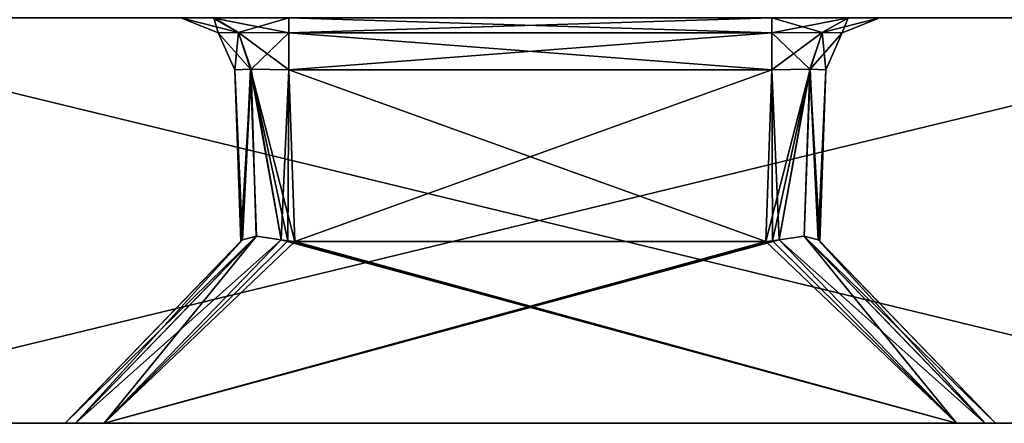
# Model space of a CAD drawing. Header units: millimetres. Extents: x -18.9 to 18.9, y -8.8 to 59.9.
# Tile 43 of 256: x 4.5 to 8.1, y -8.8 to -7.3. Entities that reach past the tile are written whole.
import ezdxf

# ---------------------------------------------------------------- set-up
doc = ezdxf.new("R2010")
doc.units = ezdxf.units.MM
doc.header["$LTSCALE"] = 65.185185
for name, color, linetype in [('3451', 7, 'CONTINUOUS'), ('3461', 7, 'CONTINUOUS'), ('3462', 7, 'CONTINUOUS'), ('3471', 7, 'CONTINUOUS'), ('3472', 7, 'CONTINUOUS'), ('3473', 7, 'CONTINUOUS'), ('3474', 7, 'CONTINUOUS'), ('3475', 7, 'CONTINUOUS'), ('3476', 7, 'CONTINUOUS'), ('3477', 7, 'CONTINUOUS'), ('3478', 7, 'CONTINUOUS'), ('3483', 7, 'CONTINUOUS'), ('3484', 7, 'CONTINUOUS'), ('3485', 7, 'CONTINUOUS'), ('3486', 7, 'CONTINUOUS'), ('3491', 7, 'CONTINUOUS'), ('3492', 7, 'CONTINUOUS'), ('3497', 7, 'CONTINUOUS'), ('3498', 7, 'CONTINUOUS'), ('3507', 7, 'CONTINUOUS'), ('3508', 7, 'CONTINUOUS'), ('3509', 7, 'CONTINUOUS'), ('3510', 7, 'CONTINUOUS'), ('3511', 7, 'CONTINUOUS'), ('3512', 7, 'CONTINUOUS'), ('3513', 7, 'CONTINUOUS'), ('3514', 7, 'CONTINUOUS')]:
    doc.layers.add(name, color=color, linetype=linetype)

msp = doc.modelspace()

# ---------------------------------------------------------------- linework, layer by layer
at = {"layer": '3451', "color": 7, "linetype": 'Continuous'}
for points in [[(14.5169, -8.8, -12.1803), (17.807, -8.8, -6.4814), (-14.5169, -8.8, -12.1803), (14.5169, -8.8, -12.1803)], [(-14.5169, -8.8, -12.1803), (17.807, -8.8, -6.4814), (7.9268, -8.8, -8.1957), (-14.5169, -8.8, -12.1803)], [(-9.4744, -8.8, -16.4114), (14.5169, -8.8, -12.1803), (-14.5169, -8.8, -12.1803), (-9.4744, -8.8, -16.4114)], [(-4.7732, -8.8, -7.3457), (-14.5169, -8.8, -12.1803), (4.6293, -8.8, -8.0518), (-4.7732, -8.8, -7.3457)], [(-14.5169, -8.8, -12.1803), (7.9268, -8.8, -8.1957), (4.7732, -8.8, -8.1957), (-14.5169, -8.8, -12.1803)], [(4.6293, -8.8, -8.0518), (-14.5169, -8.8, -12.1803), (4.6677, -8.8, -8.1568), (4.6293, -8.8, -8.0518)], [(4.6677, -8.8, -8.1568), (-14.5169, -8.8, -12.1803), (4.7732, -8.8, -8.1957), (4.6677, -8.8, -8.1568)], [(-9.4744, -8.8, 16.4114), (-14.5169, -8.8, 12.1803), (9.4744, -8.8, 16.4114), (-9.4744, -8.8, 16.4114)], [(9.4744, -8.8, 16.4114), (-14.5169, -8.8, 12.1803), (14.5169, -8.8, 12.1803), (9.4744, -8.8, 16.4114)], [(14.5169, -8.8, 12.1803), (-14.5169, -8.8, 12.1803), (-3.1848, -8.8, 12.0371), (14.5169, -8.8, 12.1803)], [(9.4744, -8.8, -16.4114), (14.5169, -8.8, -12.1803), (-9.4744, -8.8, -16.4114), (9.4744, -8.8, -16.4114)], [(-3.2914, -8.8, -18.6619), (9.4744, -8.8, -16.4114), (-9.4744, -8.8, -16.4114), (-3.2914, -8.8, -18.6619)], [(3.2914, -8.8, 18.6619), (-9.4744, -8.8, 16.4114), (9.4744, -8.8, 16.4114), (3.2914, -8.8, 18.6619)], [(0, -8.8, 5.3873), (-7.9268, -8.8, 0.9957), (4.7732, -8.8, 1.8457), (0, -8.8, 5.3873)], [(-7.9268, -8.8, 0.9957), (-4.7732, -8.8, 0.9957), (4.6293, -8.8, 1.7018), (-7.9268, -8.8, 0.9957)], [(4.7732, -8.8, 1.8457), (-7.9268, -8.8, 0.9957), (4.6682, -8.8, 1.8073), (4.7732, -8.8, 1.8457)], [(4.6682, -8.8, 1.8073), (-7.9268, -8.8, 0.9957), (4.6293, -8.8, 1.7018), (4.6682, -8.8, 1.8073)], [(-4.6682, -8.8, -7.3073), (-4.7732, -8.8, -7.3457), (4.6293, -8.8, -8.0518), (-4.6682, -8.8, -7.3073)], [(-4.7732, -8.8, 0.9957), (-4.6677, -8.8, 0.9568), (4.6293, -8.8, 1.7018), (-4.7732, -8.8, 0.9957)], [(-4.6293, -8.8, -7.2018), (-4.6682, -8.8, -7.3073), (4.6293, -8.8, 1.7018), (-4.6293, -8.8, -7.2018)], [(4.6293, -8.8, 1.7018), (-4.6682, -8.8, -7.3073), (4.6293, -8.8, -8.0518), (4.6293, -8.8, 1.7018)], [(-4.6677, -8.8, 0.9568), (-4.6293, -8.8, 0.8518), (4.6293, -8.8, 1.7018), (-4.6677, -8.8, 0.9568)], [(-4.6293, -8.8, 0.8518), (-4.6293, -8.8, -7.2018), (4.6293, -8.8, 1.7018), (-4.6293, -8.8, 0.8518)], [(3.2914, -8.8, -18.6619), (9.4744, -8.8, -16.4114), (-3.2914, -8.8, -18.6619), (3.2914, -8.8, -18.6619)], [(3.1848, -8.8, 12.0371), (14.5169, -8.8, 12.1803), (-3.1848, -8.8, 12.0371), (3.1848, -8.8, 12.0371)], [(0, -8.8, 5.3873), (17.807, -8.8, 6.4814), (1.2724, -8.8, 5.6404), (0, -8.8, 5.3873)], [(17.807, -8.8, 6.4814), (0, -8.8, 5.3873), (4.7732, -8.8, 1.8457), (17.807, -8.8, 6.4814)], [(1.2724, -8.8, 5.6404), (17.807, -8.8, 6.4814), (2.3511, -8.8, 6.3611), (1.2724, -8.8, 5.6404)], [(2.3511, -8.8, 6.3611), (17.807, -8.8, 6.4814), (3.0719, -8.8, 7.4399), (2.3511, -8.8, 6.3611)], [(17.807, -8.8, 6.4814), (14.5169, -8.8, 12.1803), (3.0719, -8.8, 7.4399), (17.807, -8.8, 6.4814)], [(3.0719, -8.8, 7.4399), (14.5169, -8.8, 12.1803), (3.3249, -8.8, 8.7122), (3.0719, -8.8, 7.4399)], [(3.2877, -8.8, 11.9994), (14.5169, -8.8, 12.1803), (3.1848, -8.8, 12.0371), (3.2877, -8.8, 11.9994)], [(3.3249, -8.8, 11.897), (14.5169, -8.8, 12.1803), (3.2877, -8.8, 11.9994), (3.3249, -8.8, 11.897)], [(14.5169, -8.8, 12.1803), (3.3249, -8.8, 11.897), (3.3249, -8.8, 8.7122), (14.5169, -8.8, 12.1803)], [(7.9268, -8.8, 1.8457), (17.807, -8.8, 6.4814), (4.7732, -8.8, 1.8457), (7.9268, -8.8, 1.8457)], [(7.9268, -8.8, -8.1957), (17.807, -8.8, -6.4814), (8.0318, -8.8, -8.1573), (7.9268, -8.8, -8.1957)], [(8.0323, -8.8, 1.8068), (17.807, -8.8, 6.4814), (7.9268, -8.8, 1.8457), (8.0323, -8.8, 1.8068)], [(8.0318, -8.8, -8.1573), (17.807, -8.8, -6.4814), (8.0707, -8.8, -8.0518), (8.0318, -8.8, -8.1573)], [(8.0707, -8.8, 1.7018), (17.807, -8.8, 6.4814), (8.0323, -8.8, 1.8068), (8.0707, -8.8, 1.7018)], [(17.807, -8.8, -6.4814), (18.95, -8.8), (8.0707, -8.8, -8.0518), (17.807, -8.8, -6.4814)], [(18.95, -8.8), (17.807, -8.8, 6.4814), (8.0707, -8.8, 1.7018), (18.95, -8.8)], [(8.0707, -8.8, -8.0518), (18.95, -8.8), (8.0707, -8.8, 1.7018), (8.0707, -8.8, -8.0518)]]:
    msp.add_3dface(points, dxfattribs=at)
at = {"layer": '3461', "color": 7, "linetype": 'Continuous'}
for points in [[(9.4744, -8.8, -16.4114), (3.2914, -8.8, -18.6619), (9.4744, -7.3, -16.4114), (9.4744, -8.8, -16.4114)], [(3.2914, -8.8, -18.6619), (3.2914, -7.3, -18.6619), (9.4744, -7.3, -16.4114), (3.2914, -8.8, -18.6619)]]:
    msp.add_3dface(points, dxfattribs=at)
at = {"layer": '3462', "color": 7, "linetype": 'Continuous'}
for points in [[(3.2914, -8.8, 18.6619), (9.4744, -8.8, 16.4114), (3.2914, -7.3, 18.6619), (3.2914, -8.8, 18.6619)], [(9.4744, -8.8, 16.4114), (9.4744, -7.3, 16.4114), (3.2914, -7.3, 18.6619), (9.4744, -8.8, 16.4114)]]:
    msp.add_3dface(points, dxfattribs=at)
at = {"layer": '3471', "color": 7, "linetype": 'Continuous'}
for points in [[(7.2212, -8.1273, -7.5461), (7.2434, -7.493, -7.5683), (5.4566, -7.493, -7.5683), (7.2212, -8.1273, -7.5461)], [(5.4788, -8.1273, -7.5461), (7.2212, -8.1273, -7.5461), (5.4566, -7.493, -7.5683), (5.4788, -8.1273, -7.5461)]]:
    msp.add_3dface(points, dxfattribs=at)
at = {"layer": '3472', "color": 7, "linetype": 'Continuous'}
for points in [[(7.4211, -8.1273, 0.9962), (7.4433, -7.493, 1.0184), (7.4433, -7.493, -7.3684), (7.4211, -8.1273, 0.9962)], [(7.4211, -8.1273, -7.3462), (7.4211, -8.1273, 0.9962), (7.4433, -7.493, -7.3684), (7.4211, -8.1273, -7.3462)]]:
    msp.add_3dface(points, dxfattribs=at)
at = {"layer": '3473', "color": 7, "linetype": 'Continuous'}
for points in [[(5.4788, -8.1273, 1.1961), (5.4566, -7.493, 1.2183), (7.2434, -7.493, 1.2183), (5.4788, -8.1273, 1.1961)], [(7.2212, -8.1273, 1.1961), (5.4788, -8.1273, 1.1961), (7.2434, -7.493, 1.2183), (7.2212, -8.1273, 1.1961)]]:
    msp.add_3dface(points, dxfattribs=at)
at = {"layer": '3474', "color": 7, "linetype": 'Continuous'}
for points in [[(5.2789, -8.1273, -7.3462), (5.2567, -7.493, -7.3684), (5.2567, -7.493, 1.0184), (5.2789, -8.1273, -7.3462)], [(5.2789, -8.1273, 0.9962), (5.2789, -8.1273, -7.3462), (5.2567, -7.493, 1.0184), (5.2789, -8.1273, 0.9962)]]:
    msp.add_3dface(points, dxfattribs=at)
at = {"layer": '3475', "color": 7, "linetype": 'Continuous'}
for points in [[(5.285, -8.121, 1.0462), (4.6293, -8.8, 1.7018), (5.2804, -8.1257, 1.0213), (5.285, -8.121, 1.0462)], [(5.2804, -8.1257, -7.3713), (4.6293, -8.8, -8.0518), (5.285, -8.121, -7.3962), (5.2804, -8.1257, -7.3713)], [(4.6293, -8.8, 1.7018), (4.6293, -8.8, -8.0518), (5.2804, -8.1257, 1.0213), (4.6293, -8.8, 1.7018)], [(5.2789, -8.1273, -7.3462), (4.6293, -8.8, -8.0518), (5.2804, -8.1257, -7.3713), (5.2789, -8.1273, -7.3462)], [(4.6293, -8.8, -8.0518), (5.2789, -8.1273, 0.9962), (5.2804, -8.1257, 1.0213), (4.6293, -8.8, -8.0518)], [(4.6293, -8.8, -8.0518), (5.2789, -8.1273, -7.3462), (5.2789, -8.1273, 0.9962), (4.6293, -8.8, -8.0518)]]:
    msp.add_3dface(points, dxfattribs=at)
at = {"layer": '3476', "color": 7, "linetype": 'Continuous'}
for points in [[(4.7732, -8.8, -8.1957), (7.9268, -8.8, -8.1957), (5.4288, -8.121, -7.54), (4.7732, -8.8, -8.1957)], [(5.4288, -8.121, -7.54), (7.9268, -8.8, -8.1957), (5.4537, -8.1257, -7.5446), (5.4288, -8.121, -7.54)], [(7.2463, -8.1257, -7.5446), (7.9268, -8.8, -8.1957), (7.2712, -8.121, -7.54), (7.2463, -8.1257, -7.5446)], [(7.9268, -8.8, -8.1957), (5.4788, -8.1273, -7.5461), (5.4537, -8.1257, -7.5446), (7.9268, -8.8, -8.1957)], [(7.9268, -8.8, -8.1957), (7.2212, -8.1273, -7.5461), (5.4788, -8.1273, -7.5461), (7.9268, -8.8, -8.1957)], [(7.2212, -8.1273, -7.5461), (7.9268, -8.8, -8.1957), (7.2463, -8.1257, -7.5446), (7.2212, -8.1273, -7.5461)]]:
    msp.add_3dface(points, dxfattribs=at)
at = {"layer": '3477', "color": 7, "linetype": 'Continuous'}
for points in [[(7.9268, -8.8, 1.8457), (4.7732, -8.8, 1.8457), (7.2712, -8.121, 1.19), (7.9268, -8.8, 1.8457)], [(7.2712, -8.121, 1.19), (4.7732, -8.8, 1.8457), (7.2463, -8.1257, 1.1946), (7.2712, -8.121, 1.19)], [(5.4537, -8.1257, 1.1946), (4.7732, -8.8, 1.8457), (5.4288, -8.121, 1.19), (5.4537, -8.1257, 1.1946)], [(5.4788, -8.1273, 1.1961), (4.7732, -8.8, 1.8457), (5.4537, -8.1257, 1.1946), (5.4788, -8.1273, 1.1961)], [(4.7732, -8.8, 1.8457), (7.2212, -8.1273, 1.1961), (7.2463, -8.1257, 1.1946), (4.7732, -8.8, 1.8457)], [(4.7732, -8.8, 1.8457), (5.4788, -8.1273, 1.1961), (7.2212, -8.1273, 1.1961), (4.7732, -8.8, 1.8457)]]:
    msp.add_3dface(points, dxfattribs=at)
at = {"layer": '3478', "color": 7, "linetype": 'Continuous'}
for points in [[(7.415, -8.121, -7.3962), (8.0707, -8.8, -8.0518), (7.4196, -8.1257, -7.3713), (7.415, -8.121, -7.3962)], [(7.4196, -8.1257, 1.0213), (8.0707, -8.8, 1.7018), (7.415, -8.121, 1.0462), (7.4196, -8.1257, 1.0213)], [(8.0707, -8.8, -8.0518), (8.0707, -8.8, 1.7018), (7.4196, -8.1257, -7.3713), (8.0707, -8.8, -8.0518)], [(7.4211, -8.1273, 0.9962), (8.0707, -8.8, 1.7018), (7.4196, -8.1257, 1.0213), (7.4211, -8.1273, 0.9962)], [(8.0707, -8.8, 1.7018), (7.4211, -8.1273, -7.3462), (7.4196, -8.1257, -7.3713), (8.0707, -8.8, 1.7018)], [(8.0707, -8.8, 1.7018), (7.4211, -8.1273, 0.9962), (7.4211, -8.1273, -7.3462), (8.0707, -8.8, 1.7018)]]:
    msp.add_3dface(points, dxfattribs=at)
at = {"layer": '3483', "color": 7, "linetype": 'Continuous'}
for points in [[(7.9268, -8.8, 1.8457), (7.2712, -8.121, 1.19), (7.3633, -8.1075, 1.1383), (7.9268, -8.8, 1.8457)], [(8.0323, -8.8, 1.8068), (7.9268, -8.8, 1.8457), (7.3633, -8.1075, 1.1383), (8.0323, -8.8, 1.8068)], [(7.415, -8.121, 1.0462), (8.0323, -8.8, 1.8068), (7.3633, -8.1075, 1.1383), (7.415, -8.121, 1.0462)], [(8.0707, -8.8, 1.7018), (8.0323, -8.8, 1.8068), (7.415, -8.121, 1.0462), (8.0707, -8.8, 1.7018)]]:
    msp.add_3dface(points, dxfattribs=at)
at = {"layer": '3484', "color": 7, "linetype": 'Continuous'}
for points in [[(7.2212, -8.1273, 1.1961), (7.2434, -7.493, 1.2183), (7.3852, -7.4901, 1.1594), (7.2212, -8.1273, 1.1961)], [(7.2463, -8.1257, 1.1946), (7.2212, -8.1273, 1.1961), (7.3852, -7.4901, 1.1594), (7.2463, -8.1257, 1.1946)], [(7.2712, -8.121, 1.19), (7.2463, -8.1257, 1.1946), (7.3852, -7.4901, 1.1594), (7.2712, -8.121, 1.19)], [(7.3633, -8.1075, 1.1383), (7.2712, -8.121, 1.19), (7.3852, -7.4901, 1.1594), (7.3633, -8.1075, 1.1383)], [(7.415, -8.121, 1.0462), (7.3633, -8.1075, 1.1383), (7.3852, -7.4901, 1.1594), (7.415, -8.121, 1.0462)], [(7.4433, -7.493, 1.0184), (7.415, -8.121, 1.0462), (7.3852, -7.4901, 1.1594), (7.4433, -7.493, 1.0184)], [(7.4433, -7.493, 1.0184), (7.4196, -8.1257, 1.0213), (7.415, -8.121, 1.0462), (7.4433, -7.493, 1.0184)], [(7.4433, -7.493, 1.0184), (7.4211, -8.1273, 0.9962), (7.4196, -8.1257, 1.0213), (7.4433, -7.493, 1.0184)]]:
    msp.add_3dface(points, dxfattribs=at)
at = {"layer": '3485', "color": 7, "linetype": 'Continuous'}
for points in [[(5.2789, -8.1273, 0.9962), (5.2567, -7.493, 1.0184), (5.3178, -7.4901, 1.1624), (5.2789, -8.1273, 0.9962)], [(5.2804, -8.1257, 1.0213), (5.2789, -8.1273, 0.9962), (5.3178, -7.4901, 1.1624), (5.2804, -8.1257, 1.0213)], [(5.285, -8.121, 1.0462), (5.2804, -8.1257, 1.0213), (5.3178, -7.4901, 1.1624), (5.285, -8.121, 1.0462)], [(5.3363, -8.1075, 1.1378), (5.285, -8.121, 1.0462), (5.3178, -7.4901, 1.1624), (5.3363, -8.1075, 1.1378)], [(5.4566, -7.493, 1.2183), (5.4288, -8.121, 1.19), (5.3178, -7.4901, 1.1624), (5.4566, -7.493, 1.2183)], [(5.4288, -8.121, 1.19), (5.3363, -8.1075, 1.1378), (5.3178, -7.4901, 1.1624), (5.4288, -8.121, 1.19)], [(5.4566, -7.493, 1.2183), (5.4537, -8.1257, 1.1946), (5.4288, -8.121, 1.19), (5.4566, -7.493, 1.2183)], [(5.4566, -7.493, 1.2183), (5.4788, -8.1273, 1.1961), (5.4537, -8.1257, 1.1946), (5.4566, -7.493, 1.2183)]]:
    msp.add_3dface(points, dxfattribs=at)
at = {"layer": '3486', "color": 7, "linetype": 'Continuous'}
for points in [[(4.6682, -8.8, 1.8073), (4.6293, -8.8, 1.7018), (5.3363, -8.1075, 1.1378), (4.6682, -8.8, 1.8073)], [(4.6293, -8.8, 1.7018), (5.285, -8.121, 1.0462), (5.3363, -8.1075, 1.1378), (4.6293, -8.8, 1.7018)], [(5.4288, -8.121, 1.19), (4.6682, -8.8, 1.8073), (5.3363, -8.1075, 1.1378), (5.4288, -8.121, 1.19)], [(4.7732, -8.8, 1.8457), (4.6682, -8.8, 1.8073), (5.4288, -8.121, 1.19), (4.7732, -8.8, 1.8457)]]:
    msp.add_3dface(points, dxfattribs=at)
at = {"layer": '3491', "color": 7, "linetype": 'Continuous'}
for points in [[(7.2434, -7.493, -7.5683), (7.2212, -8.1273, -7.5461), (7.2463, -8.1257, -7.5446), (7.2434, -7.493, -7.5683)], [(7.2434, -7.493, -7.5683), (7.2712, -8.121, -7.54), (7.3844, -7.4901, -7.5102), (7.2434, -7.493, -7.5683)], [(7.2434, -7.493, -7.5683), (7.2463, -8.1257, -7.5446), (7.2712, -8.121, -7.54), (7.2434, -7.493, -7.5683)], [(7.2712, -8.121, -7.54), (7.3633, -8.1075, -7.4883), (7.3844, -7.4901, -7.5102), (7.2712, -8.121, -7.54)], [(7.3633, -8.1075, -7.4883), (7.415, -8.121, -7.3962), (7.3844, -7.4901, -7.5102), (7.3633, -8.1075, -7.4883)], [(7.4211, -8.1273, -7.3462), (7.4433, -7.493, -7.3684), (7.3844, -7.4901, -7.5102), (7.4211, -8.1273, -7.3462)], [(7.4196, -8.1257, -7.3713), (7.4211, -8.1273, -7.3462), (7.3844, -7.4901, -7.5102), (7.4196, -8.1257, -7.3713)], [(7.415, -8.121, -7.3962), (7.4196, -8.1257, -7.3713), (7.3844, -7.4901, -7.5102), (7.415, -8.121, -7.3962)]]:
    msp.add_3dface(points, dxfattribs=at)
at = {"layer": '3492', "color": 7, "linetype": 'Continuous'}
for points in [[(7.2712, -8.121, -7.54), (8.0318, -8.8, -8.1573), (7.3633, -8.1075, -7.4883), (7.2712, -8.121, -7.54)], [(7.9268, -8.8, -8.1957), (8.0318, -8.8, -8.1573), (7.2712, -8.121, -7.54), (7.9268, -8.8, -8.1957)], [(8.0318, -8.8, -8.1573), (8.0707, -8.8, -8.0518), (7.3633, -8.1075, -7.4883), (8.0318, -8.8, -8.1573)], [(8.0707, -8.8, -8.0518), (7.415, -8.121, -7.3962), (7.3633, -8.1075, -7.4883), (8.0707, -8.8, -8.0518)]]:
    msp.add_3dface(points, dxfattribs=at)
at = {"layer": '3497', "color": 7, "linetype": 'Continuous'}
for points in [[(5.2567, -7.493, -7.3684), (5.285, -8.121, -7.3962), (5.3148, -7.4901, -7.5094), (5.2567, -7.493, -7.3684)], [(5.2567, -7.493, -7.3684), (5.2789, -8.1273, -7.3462), (5.2804, -8.1257, -7.3713), (5.2567, -7.493, -7.3684)], [(5.2567, -7.493, -7.3684), (5.2804, -8.1257, -7.3713), (5.285, -8.121, -7.3962), (5.2567, -7.493, -7.3684)], [(5.285, -8.121, -7.3962), (5.3367, -8.1075, -7.4883), (5.3148, -7.4901, -7.5094), (5.285, -8.121, -7.3962)], [(5.4788, -8.1273, -7.5461), (5.4566, -7.493, -7.5683), (5.3148, -7.4901, -7.5094), (5.4788, -8.1273, -7.5461)], [(5.4537, -8.1257, -7.5446), (5.4788, -8.1273, -7.5461), (5.3148, -7.4901, -7.5094), (5.4537, -8.1257, -7.5446)], [(5.4288, -8.121, -7.54), (5.4537, -8.1257, -7.5446), (5.3148, -7.4901, -7.5094), (5.4288, -8.121, -7.54)], [(5.3367, -8.1075, -7.4883), (5.4288, -8.121, -7.54), (5.3148, -7.4901, -7.5094), (5.3367, -8.1075, -7.4883)]]:
    msp.add_3dface(points, dxfattribs=at)
at = {"layer": '3498', "color": 7, "linetype": 'Continuous'}
for points in [[(4.6293, -8.8, -8.0518), (4.6677, -8.8, -8.1568), (5.285, -8.121, -7.3962), (4.6293, -8.8, -8.0518)], [(4.6677, -8.8, -8.1568), (4.7732, -8.8, -8.1957), (5.3367, -8.1075, -7.4883), (4.6677, -8.8, -8.1568)], [(5.285, -8.121, -7.3962), (4.6677, -8.8, -8.1568), (5.3367, -8.1075, -7.4883), (5.285, -8.121, -7.3962)], [(4.7732, -8.8, -8.1957), (5.4288, -8.121, -7.54), (5.3367, -8.1075, -7.4883), (4.7732, -8.8, -8.1957)]]:
    msp.add_3dface(points, dxfattribs=at)
at = {"layer": '3507', "color": 7, "linetype": 'Continuous'}
for points in [[(7.2434, -7.3, -7.7681), (5.4566, -7.3, -7.7681), (5.4566, -7.3561, -7.6292), (7.2434, -7.3, -7.7681)], [(7.2434, -7.3, -7.7681), (5.4566, -7.3561, -7.6292), (7.2434, -7.3561, -7.6292), (7.2434, -7.3, -7.7681)], [(5.4566, -7.493, -7.5683), (7.2434, -7.493, -7.5683), (7.2434, -7.3561, -7.6292), (5.4566, -7.493, -7.5683)], [(5.4566, -7.3561, -7.6292), (5.4566, -7.493, -7.5683), (7.2434, -7.3561, -7.6292), (5.4566, -7.3561, -7.6292)]]:
    msp.add_3dface(points, dxfattribs=at)
at = {"layer": '3508', "color": 7, "linetype": 'Continuous'}
for points in [[(7.5254, -7.3, -7.6519), (7.2434, -7.3, -7.7681), (7.4293, -7.3542, -7.5543), (7.5254, -7.3, -7.6519)], [(7.2434, -7.3, -7.7681), (7.2434, -7.3561, -7.6292), (7.4293, -7.3542, -7.5543), (7.2434, -7.3, -7.7681)], [(7.5042, -7.3561, -7.3684), (7.5254, -7.3, -7.6519), (7.4293, -7.3542, -7.5543), (7.5042, -7.3561, -7.3684)], [(7.6431, -7.3, -7.3684), (7.5254, -7.3, -7.6519), (7.5042, -7.3561, -7.3684), (7.6431, -7.3, -7.3684)], [(7.2434, -7.3561, -7.6292), (7.3844, -7.4901, -7.5102), (7.4293, -7.3542, -7.5543), (7.2434, -7.3561, -7.6292)], [(7.2434, -7.493, -7.5683), (7.3844, -7.4901, -7.5102), (7.2434, -7.3561, -7.6292), (7.2434, -7.493, -7.5683)], [(7.3844, -7.4901, -7.5102), (7.4433, -7.493, -7.3684), (7.4293, -7.3542, -7.5543), (7.3844, -7.4901, -7.5102)], [(7.4433, -7.493, -7.3684), (7.5042, -7.3561, -7.3684), (7.4293, -7.3542, -7.5543), (7.4433, -7.493, -7.3684)]]:
    msp.add_3dface(points, dxfattribs=at)
at = {"layer": '3509', "color": 7, "linetype": 'Continuous'}
for points in [[(7.6431, -7.3, 1.0184), (7.6431, -7.3, -7.3684), (7.5042, -7.3561, -7.3684), (7.6431, -7.3, 1.0184)], [(7.5042, -7.3561, 1.0184), (7.6431, -7.3, 1.0184), (7.5042, -7.3561, -7.3684), (7.5042, -7.3561, 1.0184)], [(7.4433, -7.493, -7.3684), (7.4433, -7.493, 1.0184), (7.5042, -7.3561, 1.0184), (7.4433, -7.493, -7.3684)], [(7.4433, -7.493, -7.3684), (7.5042, -7.3561, 1.0184), (7.5042, -7.3561, -7.3684), (7.4433, -7.493, -7.3684)]]:
    msp.add_3dface(points, dxfattribs=at)
at = {"layer": '3510', "color": 7, "linetype": 'Continuous'}
for points in [[(7.2434, -7.3, 1.4181), (7.5269, -7.3, 1.3004), (7.2434, -7.3561, 1.2792), (7.2434, -7.3, 1.4181)], [(7.2434, -7.3561, 1.2792), (7.5269, -7.3, 1.3004), (7.4293, -7.3542, 1.2043), (7.2434, -7.3561, 1.2792)], [(7.5269, -7.3, 1.3004), (7.6431, -7.3, 1.0184), (7.4293, -7.3542, 1.2043), (7.5269, -7.3, 1.3004)], [(7.6431, -7.3, 1.0184), (7.5042, -7.3561, 1.0184), (7.4293, -7.3542, 1.2043), (7.6431, -7.3, 1.0184)], [(7.3852, -7.4901, 1.1594), (7.2434, -7.493, 1.2183), (7.4293, -7.3542, 1.2043), (7.3852, -7.4901, 1.1594)], [(7.2434, -7.493, 1.2183), (7.2434, -7.3561, 1.2792), (7.4293, -7.3542, 1.2043), (7.2434, -7.493, 1.2183)], [(7.5042, -7.3561, 1.0184), (7.3852, -7.4901, 1.1594), (7.4293, -7.3542, 1.2043), (7.5042, -7.3561, 1.0184)], [(7.4433, -7.493, 1.0184), (7.3852, -7.4901, 1.1594), (7.5042, -7.3561, 1.0184), (7.4433, -7.493, 1.0184)]]:
    msp.add_3dface(points, dxfattribs=at)
at = {"layer": '3511', "color": 7, "linetype": 'Continuous'}
for points in [[(5.4566, -7.3, 1.4181), (7.2434, -7.3, 1.4181), (7.2434, -7.3561, 1.2792), (5.4566, -7.3, 1.4181)], [(5.4566, -7.3561, 1.2792), (5.4566, -7.3, 1.4181), (7.2434, -7.3561, 1.2792), (5.4566, -7.3561, 1.2792)], [(7.2434, -7.493, 1.2183), (5.4566, -7.493, 1.2183), (5.4566, -7.3561, 1.2792), (7.2434, -7.493, 1.2183)], [(7.2434, -7.493, 1.2183), (5.4566, -7.3561, 1.2792), (7.2434, -7.3561, 1.2792), (7.2434, -7.493, 1.2183)]]:
    msp.add_3dface(points, dxfattribs=at)
at = {"layer": '3512', "color": 7, "linetype": 'Continuous'}
for points in [[(5.0569, -7.3, 1.0184), (5.179, -7.3, 1.3062), (5.1958, -7.3561, 1.0184), (5.0569, -7.3, 1.0184)], [(5.179, -7.3, 1.3062), (5.4566, -7.3, 1.4181), (5.2707, -7.3542, 1.2043), (5.179, -7.3, 1.3062)], [(5.1958, -7.3561, 1.0184), (5.179, -7.3, 1.3062), (5.2707, -7.3542, 1.2043), (5.1958, -7.3561, 1.0184)], [(5.4566, -7.3, 1.4181), (5.4566, -7.3561, 1.2792), (5.2707, -7.3542, 1.2043), (5.4566, -7.3, 1.4181)], [(5.2567, -7.493, 1.0184), (5.1958, -7.3561, 1.0184), (5.2707, -7.3542, 1.2043), (5.2567, -7.493, 1.0184)], [(5.3178, -7.4901, 1.1624), (5.2567, -7.493, 1.0184), (5.2707, -7.3542, 1.2043), (5.3178, -7.4901, 1.1624)], [(5.4566, -7.3561, 1.2792), (5.3178, -7.4901, 1.1624), (5.2707, -7.3542, 1.2043), (5.4566, -7.3561, 1.2792)], [(5.4566, -7.493, 1.2183), (5.3178, -7.4901, 1.1624), (5.4566, -7.3561, 1.2792), (5.4566, -7.493, 1.2183)]]:
    msp.add_3dface(points, dxfattribs=at)
at = {"layer": '3513', "color": 7, "linetype": 'Continuous'}
for points in [[(5.0569, -7.3, -7.3684), (5.0569, -7.3, 1.0184), (5.1958, -7.3561, 1.0184), (5.0569, -7.3, -7.3684)], [(5.1958, -7.3561, -7.3684), (5.0569, -7.3, -7.3684), (5.1958, -7.3561, 1.0184), (5.1958, -7.3561, -7.3684)], [(5.2567, -7.493, 1.0184), (5.2567, -7.493, -7.3684), (5.1958, -7.3561, -7.3684), (5.2567, -7.493, 1.0184)], [(5.2567, -7.493, 1.0184), (5.1958, -7.3561, -7.3684), (5.1958, -7.3561, 1.0184), (5.2567, -7.493, 1.0184)]]:
    msp.add_3dface(points, dxfattribs=at)
at = {"layer": '3514', "color": 7, "linetype": 'Continuous'}
for points in [[(5.1731, -7.3, -7.6504), (5.0569, -7.3, -7.3684), (5.2707, -7.3542, -7.5543), (5.1731, -7.3, -7.6504)], [(5.0569, -7.3, -7.3684), (5.1958, -7.3561, -7.3684), (5.2707, -7.3542, -7.5543), (5.0569, -7.3, -7.3684)], [(5.4566, -7.3, -7.7681), (5.1731, -7.3, -7.6504), (5.4566, -7.3561, -7.6292), (5.4566, -7.3, -7.7681)], [(5.1731, -7.3, -7.6504), (5.2707, -7.3542, -7.5543), (5.4566, -7.3561, -7.6292), (5.1731, -7.3, -7.6504)], [(5.1958, -7.3561, -7.3684), (5.3148, -7.4901, -7.5094), (5.2707, -7.3542, -7.5543), (5.1958, -7.3561, -7.3684)], [(5.2567, -7.493, -7.3684), (5.3148, -7.4901, -7.5094), (5.1958, -7.3561, -7.3684), (5.2567, -7.493, -7.3684)], [(5.3148, -7.4901, -7.5094), (5.4566, -7.493, -7.5683), (5.2707, -7.3542, -7.5543), (5.3148, -7.4901, -7.5094)], [(5.2707, -7.3542, -7.5543), (5.4566, -7.493, -7.5683), (5.4566, -7.3561, -7.6292), (5.2707, -7.3542, -7.5543)]]:
    msp.add_3dface(points, dxfattribs=at)

doc.saveas('drawing.dxf')
